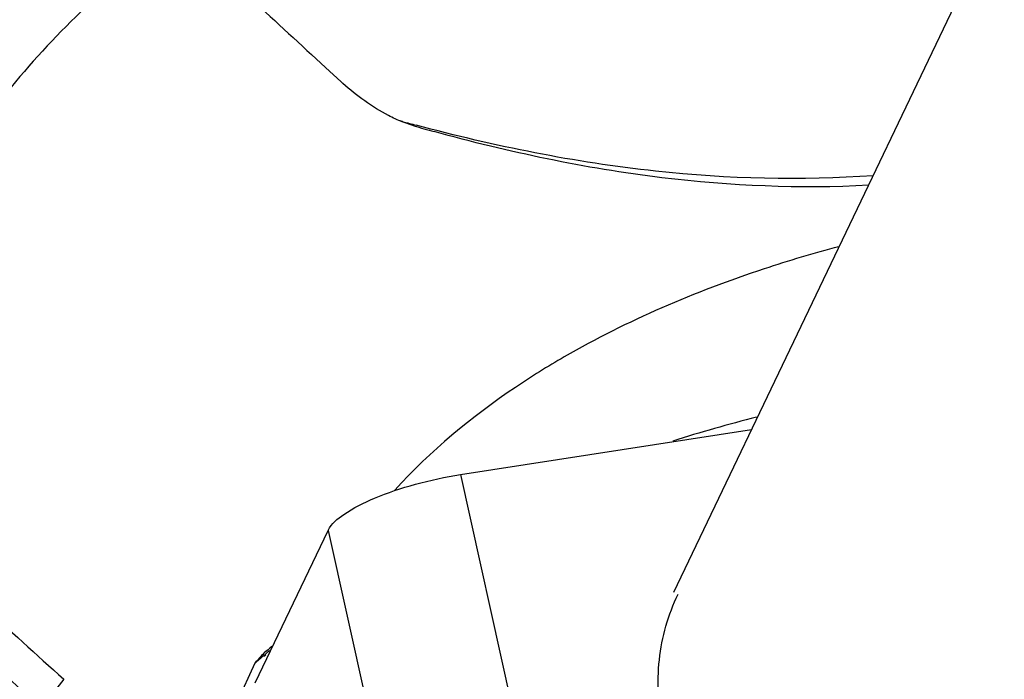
# Model space of a CAD drawing. Header units: millimetres. Extents: x 0 to 7560, y 0 to 5346.
# Tile 186 of 242: x 6492 to 6534, y 3376 to 3404. Entities that reach past the tile are written whole.
import ezdxf

# ---------------------------------------------------------------- set-up
doc = ezdxf.new("R2010")
doc.units = ezdxf.units.MM
for name, color, linetype in [('00_4AXIS_CYL_ASSY_ABL977', 7, 'Continuous'), ('00_M2410701_PBL1014', 7, 'Continuous'), ('M2302501_PBL902', 7, 'Continuous'), ('M2310102_PBL1156', 7, 'Continuous'), ('M2410602_PBL911', 7, 'Continuous')]:
    doc.layers.add(name, color=color, linetype=linetype)

# ---------------------------------------------------------------- blocks, each defined once
blk = doc.blocks.new('00_M2410701_PBL1014', base_point=(6101.099, 3038.468))
at = {"layer": '00_M2410701_PBL1014', "color": 7}
for p, q in [((6066.723, 3061.635), (6066.061, 3062.242)), ((6066.805, 3061.56), (6066.723, 3061.635)), ((6069.327, 3059.949), (6069.174, 3059.991)), ((6069.808, 3059.764), (6069.315, 3059.934)), ((6069.808, 3059.764), (6069.315, 3059.932)), ((6054.982, 3036.336), (6054.03, 3035.118))]:
    blk.add_line(p, q, dxfattribs=at)
for centre, radius, start, end in [((6679.9, 3730.363), 907.295, 226.888554, 227.424581), ((6091.384, 3139.96), 82.996, 254.58826, 254.99898), ((6092.797, 3139.768), 83.241, 253.96817, 254.57713), ((6639.542, 3679.877), 869.399, 227.13179, 227.749538), ((6643.799, 3682.704), 875.896, 227.088339, 227.675267)]:
    blk.add_arc(centre, radius, start, end, dxfattribs=at)
for points, knots in [([(6059.837, 3068.014), (6058.931, 3067.356), (6055.64, 3064.775), (6052.742, 3061.647), (6051.074, 3059.076)], [0, 0, 0, 0, 0.267614, 1, 1, 1, 1]), ([(6069.315, 3059.932), (6069.115, 3060.011), (6068.207, 3060.432), (6067.39, 3061.035), (6066.805, 3061.56)], [0, 0, 0, 0, 0.214167, 1, 1, 1, 1]), ([(6089.263, 3057.654), (6086.196, 3057.438), (6079.641, 3057.606), (6073.225, 3058.902), (6069.901, 3059.793)], [0, 0, 0, 0, 0.471887, 1, 1, 1, 1]), ([(6089.062, 3057.249), (6086.146, 3057.095), (6079.913, 3057.357), (6073.823, 3058.652), (6070.66, 3059.524)], [0, 0, 0, 0, 0.47098, 1, 1, 1, 1]), ([(6087.794, 3054.649), (6086.73, 3054.367), (6082.72, 3053.183), (6078.838, 3051.524), (6076.169, 3049.983)], [0, 0, 0, 0, 0.263095, 1, 1, 1, 1]), ([(6076.169, 3049.983), (6075.466, 3049.577), (6072.88, 3047.971), (6070.501, 3046.005), (6069.002, 3044.349)], [0, 0, 0, 0, 0.26627, 1, 1, 1, 1])]:
    blk.add_open_spline(points, degree=3, knots=knots, dxfattribs=at)
blk = doc.blocks.new('00_4AXIS_CYL_ASSY_ABL977', base_point=(6119.148, 3001.209))
at = {"layer": '00_M2410701_PBL1014'}
blk.add_blockref('00_M2410701_PBL1014', (6101.099, 3038.468), dxfattribs=at)

msp = doc.modelspace()

# ---------------------------------------------------------------- linework, layer by layer
at = {"layer": 'M2302501_PBL902', "color": 7}
for p, q in [((6511.045, 3384.584), (6523.371, 3386.491)), ((6502.355, 3375.774), (6505.443, 3382.225))]:
    msp.add_line(p, q, dxfattribs=at)
at = {"layer": 'M2302501_PBL902', "color": 2}
for p, q in [((6511.045, 3384.584), (6513.641, 3372.901)), ((6505.443, 3382.225), (6508.04, 3370.541))]:
    msp.add_line(p, q, dxfattribs=at)
at = {"layer": 'M2302501_PBL902', "color": 7}
for points, knots in [([(6505.443, 3382.225), (6505.579, 3382.509), (6506.242, 3383.041), (6507.497, 3383.664), (6509.169, 3384.22), (6510.403, 3384.485), (6511.045, 3384.584)], [0, 0, 0, 0, 0.152612, 0.389432, 0.685207, 1, 1, 1, 1]), ([(6519.63, 3373.827), (6519.419, 3374.779), (6519.3, 3376.752), (6519.842, 3378.656), (6520.257, 3379.524)], [0, 0, 0, 0, 0.503321, 1, 1, 1, 1])]:
    msp.add_open_spline(points, degree=3, knots=knots, dxfattribs=at)
at = {"layer": 'M2310102_PBL1156', "color": 7}
msp.add_line((6520.077, 3379.61), (6652.464, 3656.1), dxfattribs=at)
at = {"layer": 'M2410602_PBL911', "color": 7}
for p, q in [((6502.698, 3376.906), (6502.774, 3376.97)), ((6502.723, 3377.024), (6502.738, 3377.041)), ((6502.723, 3377.024), (6502.738, 3377.041)), ((6502.723, 3376.897), (6502.802, 3376.959)), ((6502.343, 3376.598), (6494.303, 3359.274))]:
    msp.add_line(p, q, dxfattribs=at)
for centre, radius, start, end in [((6540.733, 3320.184), 69, 104.39425, 107.45909), ((6525.548, 3349.428), 35.816, 128.8915, 129.5596), ((6525.16, 3350.632), 34.567, 129.9642, 130.3632), ((6514.134, 3366.481), 15.537, 137.2629, 139.3698), ((6524.664, 3351.212), 33.803, 130.5274, 131.3253)]:
    msp.add_arc(centre, radius, start, end, dxfattribs=at)

# ---------------------------------------------------------------- block references
at = {"layer": '00_4AXIS_CYL_ASSY_ABL977'}
msp.add_blockref('00_4AXIS_CYL_ASSY_ABL977', (6558.416, 3340.791), dxfattribs=at)

doc.saveas('drawing.dxf')
